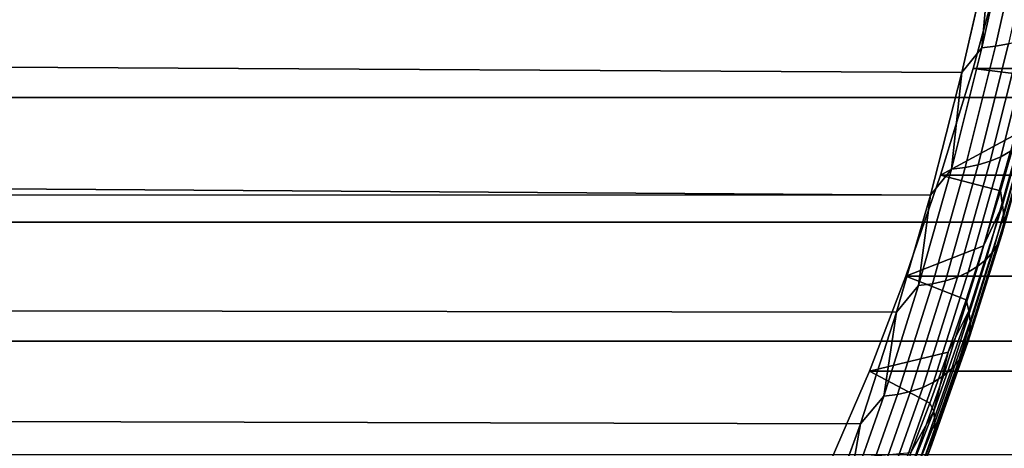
# Model space of a CAD drawing. Header units: metres. Extents: x -22 to 244, y -22 to 22.
# Tile 107 of 146: x 107.6 to 113.27, y -11.28 to -8.81. Entities that reach past the tile are written whole.
import ezdxf

# ---------------------------------------------------------------- set-up
doc = ezdxf.new("R2010")
doc.units = ezdxf.units.M
doc.layers.add('solid_10_151_113_XXX', color=7, linetype='CONTINUOUS')

msp = doc.modelspace()

# ---------------------------------------------------------------- linework, layer by layer
at = {"layer": 'solid_10_151_113_XXX'}
for points in [[(113.021751, -9.114055, 159.402527), (19.702255, -8.606459, 125.069366), (19.959732, -7.99119, 124.757011), (113.189621, -8.379488, 158.941299)], [(113.137016, -8.971679, 159.344589), (113.299332, -8.245277, 158.898621), (113.378197, -8.237459, 158.940857), (113.216034, -8.963173, 159.386398)], [(113.137016, -8.971679, 159.344589), (113.189621, -8.379488, 158.941299), (113.299332, -8.245277, 158.898621)], [(113.216034, -8.963173, 159.386398), (113.378197, -8.237459, 158.940857), (113.452103, -8.224494, 158.990204), (113.290192, -8.949065, 159.435043)], [(113.137016, -8.971679, 159.344589), (113.021751, -9.114055, 159.402527), (113.189621, -8.379488, 158.941299)], [(114.340942, -8.44572, 161.479477), (114.16642, -9.091063, 161.958984), (113.08577, -9.091089, 161.565674), (113.260254, -8.445885, 161.086273)], [(113.260254, -8.445885, 161.086273), (113.08577, -9.091089, 161.565674), (113.428177, -9.133734, 160.624924), (113.515747, -8.791987, 160.384323)], [(233.51416, -9.258832, 230.814011), (233.343582, -8.512399, 231.282669), (106.10923, -8.512513, 184.973083), (106.279762, -9.25874, 184.504532)], [(112.840057, -9.819945, 159.901718), (19.428967, -9.206806, 125.408127), (19.702255, -8.606459, 125.069366), (113.021751, -9.114055, 159.402527)], [(113.245819, -9.598769, 160.029572), (113.420265, -8.904824, 159.550293), (113.474541, -8.875249, 159.615433), (113.300667, -9.566889, 160.093124)], [(113.040443, -9.661665, 159.868835), (113.216034, -8.963173, 159.386398), (113.290192, -8.949065, 159.435043), (113.114876, -9.646458, 159.916718)], [(113.114876, -9.646458, 159.916718), (113.290192, -8.949065, 159.435043), (113.358551, -8.929533, 159.489899), (113.183624, -9.625404, 159.97052)], [(113.183624, -9.625404, 159.97052), (113.358551, -8.929533, 159.489899), (113.420265, -8.904824, 159.550293), (113.245819, -9.598769, 160.029572)], [(112.961258, -9.670835, 159.827469), (113.137016, -8.971679, 159.344589), (113.216034, -8.963173, 159.386398), (113.040443, -9.661665, 159.868835)], [(112.961258, -9.670835, 159.827469), (113.021751, -9.114055, 159.402527), (113.137016, -8.971679, 159.344589)], [(112.961258, -9.670835, 159.827469), (112.840057, -9.819945, 159.901718), (113.021751, -9.114055, 159.402527)], [(114.16642, -9.091063, 161.958984), (113.979355, -9.705659, 162.472946), (112.898758, -9.705498, 162.079483), (113.08577, -9.091089, 161.565674)], [(113.08577, -9.091089, 161.565674), (112.898758, -9.705498, 162.079483), (113.337296, -9.468073, 160.874619), (113.428177, -9.133734, 160.624924)], [(112.840057, -9.819945, 159.901718), (19.141911, -9.789651, 125.772758), (19.428967, -9.206806, 125.408127)], [(113.254494, -9.877269, 161.087402), (113.434708, -9.237496, 160.59227), (113.337296, -9.468073, 160.874619), (113.243202, -9.794613, 161.133133)], [(113.263191, -9.935413, 161.019516), (113.444458, -9.291874, 160.521484), (113.434708, -9.237496, 160.59227), (113.254494, -9.877269, 161.087402)], [(233.698792, -9.976074, 230.306763), (233.51416, -9.258832, 230.814011), (106.279762, -9.25874, 184.504532), (106.46434, -9.975837, 183.997421)], [(113.26207, -9.992084, 160.94986), (113.444374, -9.344873, 160.44899), (113.444458, -9.291874, 160.521484), (113.263191, -9.935413, 161.019516)], [(113.251152, -10.046565, 160.879318), (113.434448, -9.395826, 160.375702), (113.444374, -9.344873, 160.44899), (113.26207, -9.992084, 160.94986)], [(113.230568, -10.098173, 160.808762), (113.41481, -9.444092, 160.302567), (113.434448, -9.395826, 160.375702), (113.251152, -10.046565, 160.879318)], [(112.898758, -9.705498, 162.079483), (113.243202, -9.794613, 161.133133), (113.337296, -9.468073, 160.874619)], [(113.200584, -10.146255, 160.73909), (113.385704, -9.489059, 160.230484), (113.41481, -9.444092, 160.302567), (113.230568, -10.098173, 160.808762)], [(113.161575, -10.190207, 160.671188), (113.347496, -9.530165, 160.160385), (113.385704, -9.489059, 160.230484), (113.200584, -10.146255, 160.73909)], [(113.058563, -10.263564, 160.544052), (113.245819, -9.598769, 160.029572), (113.300667, -9.566889, 160.093124), (113.114037, -10.229475, 160.605896)], [(113.114037, -10.229475, 160.605896), (113.300667, -9.566889, 160.093124), (113.347496, -9.530165, 160.160385), (113.161575, -10.190207, 160.671188)], [(112.926689, -10.314555, 160.433746), (113.114876, -9.646458, 159.916718), (113.183624, -9.625404, 159.97052), (112.99585, -10.292044, 160.486435)], [(112.99585, -10.292044, 160.486435), (113.183624, -9.625404, 159.97052), (113.245819, -9.598769, 160.029572), (113.058563, -10.263564, 160.544052)], [(112.772598, -10.340619, 160.345825), (112.961258, -9.670835, 159.827469), (113.040443, -9.661665, 159.868835), (112.851959, -10.330815, 160.386688)], [(112.772598, -10.340619, 160.345825), (112.840057, -9.819945, 159.901718), (112.961258, -9.670835, 159.827469)], [(112.851959, -10.330815, 160.386688), (113.040443, -9.661665, 159.868835), (113.114876, -9.646458, 159.916718), (112.926689, -10.314555, 160.433746)], [(112.898758, -9.705498, 162.079483), (112.699684, -10.287563, 162.626434), (113.145958, -10.113162, 161.400299), (113.243202, -9.794613, 161.133133)], [(113.979355, -9.705659, 162.472946), (113.780396, -10.287373, 163.019577), (112.699684, -10.287563, 162.626434), (112.898758, -9.705498, 162.079483)], [(112.645111, -10.494939, 160.437332), (18.843485, -10.352442, 126.16246), (19.141911, -9.789651, 125.772758), (112.840057, -9.819945, 159.901718)], [(113.254494, -9.877269, 161.087402), (113.243202, -9.794613, 161.133133), (113.145958, -10.113162, 161.400299)], [(112.772598, -10.340619, 160.345825), (112.645111, -10.494939, 160.437332), (112.840057, -9.819945, 159.901718)], [(113.062508, -10.487045, 161.614883), (113.254494, -9.877269, 161.087402), (113.145958, -10.113162, 161.400299), (113.045647, -10.423474, 161.675919)], [(113.070068, -10.548779, 161.55011), (113.263191, -9.935413, 161.019516), (113.254494, -9.877269, 161.087402), (113.062508, -10.487045, 161.614883)], [(233.89682, -10.661754, 229.762665), (233.698792, -9.976074, 230.306763), (106.46434, -9.975837, 183.997421), (106.662384, -10.661546, 183.453308)], [(113.067848, -10.608948, 161.483475), (113.26207, -9.992084, 160.94986), (113.263191, -9.935413, 161.019516), (113.070068, -10.548779, 161.55011)], [(113.05587, -10.666793, 161.415833), (113.251152, -10.046565, 160.879318), (113.26207, -9.992084, 160.94986), (113.067848, -10.608948, 161.483475)], [(113.034286, -10.721586, 161.348038), (113.230568, -10.098173, 160.808762), (113.251152, -10.046565, 160.879318), (113.05587, -10.666793, 161.415833)], [(112.699684, -10.287563, 162.626434), (113.045647, -10.423474, 161.675919), (113.145958, -10.113162, 161.400299)], [(112.963509, -10.819304, 161.215393), (113.161575, -10.190207, 160.671188), (113.200584, -10.146255, 160.73909), (113.003372, -10.772637, 161.280945)], [(113.003372, -10.772637, 161.280945), (113.200584, -10.146255, 160.73909), (113.230568, -10.098173, 160.808762), (113.034286, -10.721586, 161.348038)], [(112.915199, -10.860995, 161.152191), (113.114037, -10.229475, 160.605896), (113.161575, -10.190207, 160.671188), (112.963509, -10.819304, 161.215393)], [(112.859062, -10.897188, 161.092178), (113.058563, -10.263564, 160.544052), (113.114037, -10.229475, 160.605896), (112.915199, -10.860995, 161.152191)], [(113.780396, -10.287373, 163.019577), (113.570198, -10.834315, 163.597107), (112.48954, -10.834332, 163.203796), (112.699684, -10.287563, 162.626434)], [(112.699684, -10.287563, 162.626434), (112.48954, -10.834332, 163.203796), (112.94236, -10.725218, 161.959686), (113.045647, -10.423474, 161.675919)], [(112.651154, -10.968592, 160.938385), (112.851959, -10.330815, 160.386688), (112.926689, -10.314555, 160.433746), (112.726204, -10.951327, 160.984589)], [(112.726204, -10.951327, 160.984589), (112.926689, -10.314555, 160.433746), (112.99585, -10.292044, 160.486435), (112.795799, -10.927425, 161.036072)], [(112.795799, -10.927425, 161.036072), (112.99585, -10.292044, 160.486435), (113.058563, -10.263564, 160.544052), (112.859062, -10.897188, 161.092178)], [(112.437531, -11.136913, 161.00766), (18.536655, -10.89231, 126.575844), (18.843485, -10.352442, 126.16246), (112.645111, -10.494939, 160.437332)], [(112.571602, -10.979001, 160.898056), (112.772598, -10.340619, 160.345825), (112.851959, -10.330815, 160.386688), (112.651154, -10.968592, 160.938385)], [(112.571602, -10.979001, 160.898056), (112.645111, -10.494939, 160.437332), (112.772598, -10.340619, 160.345825)], [(113.062508, -10.487045, 161.614883), (113.045647, -10.423474, 161.675919), (112.94236, -10.725218, 161.959686)], [(112.859322, -11.064973, 162.173126), (113.062508, -10.487045, 161.614883), (112.94236, -10.725218, 161.959686)], [(112.865685, -11.130108, 162.111633), (113.070068, -10.548779, 161.55011), (113.062508, -10.487045, 161.614883), (112.859322, -11.064973, 162.173126)], [(112.571602, -10.979001, 160.898056), (112.437531, -11.136913, 161.00766), (112.645111, -10.494939, 160.437332)], [(112.862305, -11.193592, 162.048218), (113.067848, -10.608948, 161.483475), (113.070068, -10.548779, 161.55011), (112.865685, -11.130108, 162.111633)], [(112.849205, -11.254626, 161.983658), (113.05587, -10.666793, 161.415833), (113.067848, -10.608948, 161.483475), (112.862305, -11.193592, 162.048218)], [(234.107681, -11.313817, 229.18335), (233.89682, -10.661754, 229.762665), (106.662384, -10.661546, 183.453308), (106.87326, -11.313708, 182.873917)], [(112.826553, -11.312439, 161.918777), (113.034286, -10.721586, 161.348038), (113.05587, -10.666793, 161.415833), (112.849205, -11.254626, 161.983658)], [(112.48954, -10.834332, 163.203796), (112.836159, -11.018252, 162.25148), (112.94236, -10.725218, 161.959686)], [(112.794647, -11.366303, 161.854401), (113.003372, -10.772637, 161.280945), (113.034286, -10.721586, 161.348038), (112.826553, -11.312439, 161.918777)], [(112.859322, -11.064973, 162.173126), (112.94236, -10.725218, 161.959686), (112.836159, -11.018252, 162.25148)], [(112.704765, -11.45953, 161.730347), (112.915199, -10.860995, 161.152191), (112.963509, -10.819304, 161.215393), (112.753883, -11.415541, 161.791321)], [(112.753883, -11.415541, 161.791321), (112.963509, -10.819304, 161.215393), (113.003372, -10.772637, 161.280945), (112.794647, -11.366303, 161.854401)], [(113.570198, -10.834315, 163.597107), (113.349472, -11.344587, 164.203522), (112.268898, -11.344425, 163.810013), (112.48954, -10.834332, 163.203796)], [(112.48954, -10.834332, 163.203796), (112.268898, -11.344425, 163.810013), (112.727158, -11.302257, 162.550964), (112.836159, -11.018252, 162.25148)], [(112.647926, -11.497718, 161.672256), (112.859062, -10.897188, 161.092178), (112.915199, -10.860995, 161.152191), (112.704765, -11.45953, 161.730347)], [(112.217964, -11.743847, 161.610916), (18.224207, -11.40738, 127.011818), (18.536655, -10.89231, 126.575844), (112.437531, -11.136913, 161.00766)], [(112.514023, -11.55484, 161.567551), (112.726204, -10.951327, 160.984589), (112.795799, -10.927425, 161.036072), (112.584076, -11.529621, 161.617767)], [(112.584076, -11.529621, 161.617767), (112.795799, -10.927425, 161.036072), (112.859062, -10.897188, 161.092178), (112.647926, -11.497718, 161.672256)], [(112.358887, -11.584039, 161.482483), (112.571602, -10.979001, 160.898056), (112.651154, -10.968592, 160.938385), (112.438637, -11.573056, 161.522278)], [(112.358887, -11.584039, 161.482483), (112.437531, -11.136913, 161.00766), (112.571602, -10.979001, 160.898056)], [(112.438637, -11.573056, 161.522278), (112.651154, -10.968592, 160.938385), (112.726204, -10.951327, 160.984589), (112.514023, -11.55484, 161.567551)], [(112.859322, -11.064973, 162.173126), (112.836159, -11.018252, 162.25148), (112.727158, -11.302257, 162.550964)], [(112.645554, -11.609296, 162.760452), (112.859322, -11.064973, 162.173126), (112.727158, -11.302257, 162.550964)], [(112.650665, -11.677635, 162.702423), (112.865685, -11.130108, 162.111633), (112.859322, -11.064973, 162.173126), (112.645554, -11.609296, 162.760452)], [(112.358887, -11.584039, 161.482483), (112.217964, -11.743847, 161.610916), (112.437531, -11.136913, 161.00766)], [(112.646049, -11.744243, 162.642365), (112.862305, -11.193592, 162.048218), (112.865685, -11.130108, 162.111633), (112.650665, -11.677635, 162.702423)], [(112.631775, -11.808279, 162.581039), (112.849205, -11.254626, 161.983658), (112.862305, -11.193592, 162.048218), (112.646049, -11.744243, 162.642365)], [(112.608009, -11.868937, 162.519226), (112.826553, -11.312439, 161.918777), (112.849205, -11.254626, 161.983658), (112.631775, -11.808279, 162.581039)]]:
    msp.add_3dface(points, dxfattribs=at)

doc.saveas('drawing.dxf')
